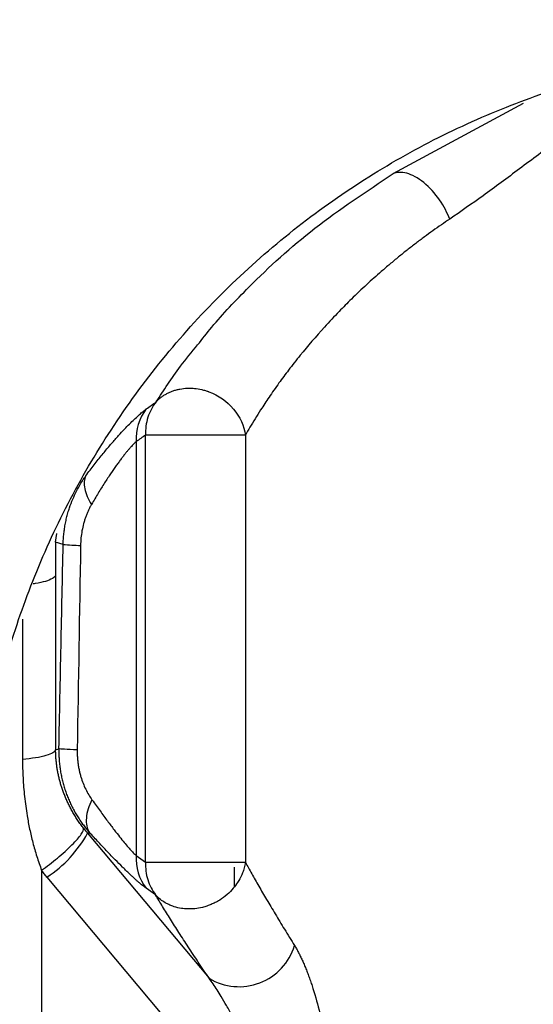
# Model space of a CAD drawing. Header units: millimetres. Extents: x 423 to 1697, y -6 to 958.
# Tile 34 of 54: x 1151 to 1171, y 374 to 412. Entities that reach past the tile are written whole.
import ezdxf

# ---------------------------------------------------------------- set-up
doc = ezdxf.new("R2010")
doc.units = ezdxf.units.MM

msp = doc.modelspace()

# ---------------------------------------------------------------- linework, layer by layer
at = {"color": 8, "linetype": 'Continuous', "lineweight": 25}
for p, q in [((1165.239, 405.623), (1170.252, 408.331)), ((1152.222, 391.434), (1152.266, 391.766)), ((1150.949, 388.467), (1150.949, 383.065)), ((1159.112, 378.165), (1159.112, 378.912))]:
    msp.add_line(p, q, dxfattribs=at)
at = {"color": 7, "linetype": 'Continuous', "lineweight": 25}
for p, q in [((1155.691, 379.105), (1155.691, 395.551)), ((1159.538, 395.551), (1159.538, 379.105)), ((1155.323, 395.296), (1155.323, 379.367)), ((1152.514, 391.344), (1152.222, 391.434)), ((1152.224, 390.144), (1152.224, 383.43)), ((1152.224, 383.43), (1152.349, 383.473)), ((1153.527, 380.253), (1153.453, 380.228)), ((1153.453, 380.228), (1158.139, 374.638)), ((1155.323, 379.367), (1155.691, 379.105)), ((1151.683, 378.797), (1151.683, 366.002)), ((1151.891, 378.537), (1160.759, 367.957)), ((1156.078, 377.848), (1155.71, 378.109))]:
    msp.add_line(p, q, dxfattribs=at)
msp.add_circle((1181.562, 377.963), 92.5, dxfattribs=at)
for centre, radius, start, end in [((1157.231, 395.398), 1.91, 142.4785, 183.0447), ((1153.332, 399.71), 8.406, 264.4133, 268.9961), ((1149.377, 382.428), 4.633, 302.8682, 331.6436), ((1157.23, 379.265), 1.909, 176.9296, 217.2506), ((1159.297, 376.549), 2.234, 238.771, 343.0139)]:
    msp.add_arc(centre, radius, start, end, dxfattribs=at)
for points, knots in [([(1181.562, 286.963), (1157.428, 286.963), (1134.28, 296.551), (1100.15, 330.682), (1090.562, 353.829), (1090.562, 402.097), (1100.15, 425.244), (1134.28, 459.375), (1157.428, 468.963), (1181.562, 468.963)], [0, 0, 0, 0, 0.25, 0.25, 0.5, 0.5, 0.75, 0.75, 1, 1, 1, 1]), ([(1181.562, 435.055), (1177.825, 435.055), (1174.088, 434.687), (1166.759, 433.229), (1163.166, 432.139), (1156.261, 429.279), (1152.95, 427.509), (1146.736, 423.357), (1143.834, 420.975), (1138.549, 415.691), (1136.167, 412.789), (1132.015, 406.575), (1130.246, 403.263), (1127.386, 396.359), (1126.296, 392.766), (1124.838, 385.436), (1124.47, 381.7), (1124.47, 374.226), (1124.838, 370.49), (1126.296, 363.16), (1127.386, 359.567), (1130.246, 352.663), (1132.015, 349.351), (1136.167, 343.138), (1138.549, 340.235), (1143.834, 334.951), (1146.736, 332.569), (1152.95, 328.417), (1156.261, 326.647), (1163.166, 323.787), (1166.759, 322.697), (1174.088, 321.239), (1177.825, 320.871), (1181.562, 320.871)], [0, 0, 0, 0, 0.0625, 0.0625, 0.125, 0.125, 0.1875, 0.1875, 0.25, 0.25, 0.3125, 0.3125, 0.375, 0.375, 0.4375, 0.4375, 0.5, 0.5, 0.5625, 0.5625, 0.625, 0.625, 0.6875, 0.6875, 0.75, 0.75, 0.8125, 0.8125, 0.875, 0.875, 0.9375, 0.9375, 1, 1, 1, 1]), ([(1181.562, 321.963), (1177.896, 321.963), (1174.231, 322.324), (1167.042, 323.754), (1163.518, 324.823), (1156.745, 327.628), (1153.497, 329.365), (1147.402, 333.437), (1144.555, 335.773), (1139.372, 340.957), (1137.036, 343.804), (1132.963, 349.899), (1131.227, 353.147), (1128.422, 359.919), (1127.353, 363.443), (1125.923, 370.633), (1125.562, 374.298), (1125.562, 381.628), (1125.923, 385.293), (1127.353, 392.483), (1128.422, 396.007), (1131.227, 402.78), (1132.963, 406.028), (1137.036, 412.123), (1139.372, 414.969), (1144.555, 420.153), (1147.402, 422.489), (1153.497, 426.562), (1156.745, 428.298), (1163.518, 431.103), (1167.042, 432.172), (1174.231, 433.602), (1177.896, 433.963), (1181.562, 433.963)], [0, 0, 0, 0, 0.0625, 0.0625, 0.125, 0.125, 0.1875, 0.1875, 0.25, 0.25, 0.3125, 0.3125, 0.375, 0.375, 0.4375, 0.4375, 0.5, 0.5, 0.5625, 0.5625, 0.625, 0.625, 0.6875, 0.6875, 0.75, 0.75, 0.8125, 0.8125, 0.875, 0.875, 0.9375, 0.9375, 1, 1, 1, 1]), ([(1181.562, 345.463), (1181.363, 345.464), (1180.966, 345.466), (1180.371, 345.483), (1179.777, 345.51), (1179.184, 345.548), (1178.592, 345.597), (1178.001, 345.657), (1177.411, 345.727), (1176.822, 345.809), (1176.234, 345.901), (1174.809, 346.151), (1172.567, 346.679), (1169.539, 347.712), (1166.586, 349.056), (1163.727, 350.726), (1161.033, 352.692), (1158.54, 354.941), (1156.29, 357.434), (1154.325, 360.128), (1152.654, 362.987), (1151.311, 365.94), (1150.277, 368.968), (1149.568, 371.982), (1149.152, 374.989), (1149.017, 377.963), (1149.152, 380.937), (1149.568, 383.944), (1150.277, 386.958), (1151.311, 389.986), (1152.654, 392.939), (1154.325, 395.797), (1156.29, 398.492), (1158.54, 400.984), (1161.033, 403.234), (1163.727, 405.2), (1166.586, 406.87), (1169.538, 408.214), (1172.566, 409.247), (1174.937, 409.805), (1176.625, 410.091), (1177.607, 410.227), (1178.592, 410.333), (1179.579, 410.407), (1180.569, 410.454), (1181.231, 410.46), (1181.562, 410.463)], [0, 0, 0, 0, 0.005838, 0.011668, 0.017492, 0.023313, 0.029131, 0.03495, 0.040771, 0.046596, 0.052427, 0.058266, 0.089135, 0.120009, 0.152164, 0.184325, 0.217165, 0.25001, 0.28285, 0.315695, 0.347851, 0.380012, 0.410881, 0.441755, 0.470875, 0.500001, 0.529121, 0.558247, 0.589116, 0.61999, 0.652145, 0.684306, 0.717146, 0.749991, 0.782831, 0.815676, 0.847832, 0.879993, 0.910862, 0.941736, 0.951461, 0.961168, 0.970867, 0.980565, 0.990273, 1, 1, 1, 1]), ([(1167.413, 403.868), (1167.323, 404.103), (1167.192, 404.361), (1166.848, 404.859), (1166.635, 405.094), (1166.189, 405.455), (1165.958, 405.577), (1165.55, 405.686), (1165.375, 405.675), (1165.239, 405.623)], [0, 0, 0, 0, 0.25, 0.25, 0.5, 0.5, 0.75, 0.75, 1, 1, 1, 1]), ([(1157.697, 399.024), (1157.875, 399.252), (1158.444, 399.981), (1159.89, 401.508), (1162.111, 403.552), (1164.196, 404.932), (1165.239, 405.622)], [0, 0, 0, 0, 0.102796, 0.329084, 0.664537, 1, 1, 1, 1]), ([(1167.413, 403.868), (1167.305, 403.795), (1167.086, 403.647), (1166.76, 403.418), (1166.431, 403.179), (1166.101, 402.932), (1165.769, 402.675), (1165.436, 402.409), (1165.104, 402.133), (1164.691, 401.78), (1164.19, 401.332), (1163.65, 400.819), (1163.106, 400.271), (1162.428, 399.55), (1161.779, 398.793), (1161.215, 398.078), (1160.814, 397.538), (1160.455, 397.026), (1160.151, 396.567), (1159.909, 396.182), (1159.713, 395.857), (1159.595, 395.651), (1159.538, 395.551)], [0, 0, 0, 0, 0.028484, 0.057756, 0.087818, 0.118672, 0.150318, 0.182758, 0.215993, 0.250025, 0.309441, 0.375022, 0.430116, 0.50002, 0.625002, 0.691482, 0.749997, 0.815459, 0.875002, 0.918373, 0.960037, 1, 1, 1, 1]), ([(1156.101, 396.837), (1156.131, 396.867), (1156.191, 396.928), (1156.29, 397.01), (1156.396, 397.085), (1156.509, 397.152), (1156.628, 397.21), (1156.753, 397.258), (1156.882, 397.298), (1157.061, 397.339), (1157.263, 397.362), (1157.451, 397.361), (1157.637, 397.347), (1157.809, 397.319), (1157.972, 397.275), (1158.053, 397.249), (1158.094, 397.235), (1158.114, 397.228), (1158.122, 397.225), (1158.125, 397.224), (1158.125, 397.224), (1158.125, 397.224), (1158.125, 397.224), (1158.125, 397.224), (1158.125, 397.224), (1158.125, 397.224), (1158.125, 397.224), (1158.125, 397.224), (1158.125, 397.224), (1158.125, 397.224), (1158.125, 397.224), (1158.125, 397.224), (1158.125, 397.224), (1158.125, 397.224), (1158.126, 397.224), (1158.126, 397.224), (1158.126, 397.224), (1158.126, 397.224), (1158.126, 397.224), (1158.126, 397.224), (1158.126, 397.224), (1158.126, 397.224), (1158.126, 397.224), (1158.126, 397.224), (1158.126, 397.224), (1158.126, 397.224), (1158.126, 397.224), (1158.126, 397.224), (1158.126, 397.224), (1158.126, 397.224), (1158.126, 397.224), (1158.126, 397.224), (1158.126, 397.224), (1158.126, 397.224), (1158.126, 397.224), (1158.126, 397.224), (1158.126, 397.224), (1158.126, 397.224), (1158.126, 397.224), (1158.126, 397.223), (1158.126, 397.223), (1158.126, 397.223), (1158.126, 397.223), (1158.126, 397.223), (1158.127, 397.223), (1158.127, 397.223), (1158.127, 397.223), (1158.127, 397.223), (1158.127, 397.223), (1158.127, 397.223), (1158.127, 397.223), (1158.127, 397.223), (1158.127, 397.223), (1158.127, 397.223), (1158.127, 397.223), (1158.127, 397.223), (1158.127, 397.223), (1158.127, 397.223), (1158.127, 397.223), (1158.127, 397.223), (1158.127, 397.223), (1158.127, 397.223), (1158.127, 397.223), (1158.127, 397.223), (1158.127, 397.223), (1158.127, 397.223), (1158.127, 397.223), (1158.127, 397.223), (1158.127, 397.223), (1158.127, 397.223), (1158.127, 397.223), (1158.127, 397.223), (1158.127, 397.223), (1158.127, 397.223), (1158.128, 397.223), (1158.128, 397.223), (1158.128, 397.223), (1158.128, 397.223), (1158.128, 397.223), (1158.128, 397.223), (1158.128, 397.223), (1158.128, 397.223), (1158.128, 397.223), (1158.128, 397.223), (1158.128, 397.223), (1158.128, 397.223), (1158.128, 397.223), (1158.128, 397.223), (1158.128, 397.223), (1158.128, 397.223), (1158.128, 397.223), (1158.128, 397.223), (1158.128, 397.223), (1158.128, 397.223), (1158.128, 397.223), (1158.128, 397.223), (1158.128, 397.223), (1158.128, 397.223), (1158.128, 397.223), (1158.128, 397.223), (1158.128, 397.223), (1158.128, 397.223), (1158.128, 397.223), (1158.128, 397.223), (1158.129, 397.223), (1158.129, 397.223), (1158.129, 397.223), (1158.129, 397.223), (1158.129, 397.223), (1158.129, 397.223), (1158.129, 397.223), (1158.129, 397.223), (1158.129, 397.223), (1158.129, 397.223), (1158.129, 397.223), (1158.129, 397.223), (1158.129, 397.223), (1158.129, 397.223), (1158.129, 397.223), (1158.129, 397.222), (1158.129, 397.222), (1158.129, 397.222), (1158.129, 397.222), (1158.129, 397.222), (1158.129, 397.222), (1158.129, 397.222), (1158.129, 397.222), (1158.129, 397.222), (1158.129, 397.222), (1158.129, 397.222), (1158.129, 397.222), (1158.129, 397.222), (1158.129, 397.222), (1158.13, 397.222), (1158.13, 397.222), (1158.13, 397.222), (1158.13, 397.222), (1158.13, 397.222), (1158.13, 397.222), (1158.13, 397.222), (1158.13, 397.222), (1158.13, 397.222), (1158.13, 397.222), (1158.13, 397.222), (1158.13, 397.222), (1158.13, 397.222), (1158.13, 397.222), (1158.13, 397.222), (1158.13, 397.222), (1158.13, 397.222), (1158.13, 397.222), (1158.13, 397.222), (1158.13, 397.222), (1158.13, 397.222), (1158.13, 397.222), (1158.13, 397.222), (1158.13, 397.222), (1158.13, 397.222), (1158.13, 397.222), (1158.13, 397.222), (1158.13, 397.222), (1158.13, 397.222), (1158.13, 397.222), (1158.131, 397.222), (1158.131, 397.222), (1158.131, 397.222), (1158.131, 397.222), (1158.131, 397.222), (1158.131, 397.222), (1158.131, 397.222), (1158.131, 397.222), (1158.131, 397.222), (1158.131, 397.222), (1158.131, 397.222), (1158.131, 397.222), (1158.131, 397.222), (1158.131, 397.222), (1158.131, 397.222), (1158.131, 397.222), (1158.131, 397.222), (1158.131, 397.222), (1158.131, 397.222), (1158.131, 397.222), (1158.131, 397.222), (1158.131, 397.222), (1158.131, 397.222), (1158.131, 397.222), (1158.131, 397.222), (1158.131, 397.222), (1158.131, 397.222), (1158.131, 397.222), (1158.131, 397.222), (1158.131, 397.222), (1158.132, 397.222), (1158.132, 397.222), (1158.132, 397.222), (1158.132, 397.222), (1158.132, 397.222), (1158.132, 397.222), (1158.132, 397.221), (1158.132, 397.221), (1158.132, 397.221), (1158.132, 397.221), (1158.132, 397.221), (1158.132, 397.221), (1158.132, 397.221), (1158.132, 397.221), (1158.132, 397.221), (1158.132, 397.221), (1158.132, 397.221), (1158.132, 397.221), (1158.132, 397.221), (1158.132, 397.221), (1158.132, 397.221), (1158.132, 397.221), (1158.132, 397.221), (1158.132, 397.221), (1158.132, 397.221), (1158.132, 397.221), (1158.132, 397.221), (1158.132, 397.221), (1158.132, 397.221), (1158.132, 397.221), (1158.133, 397.221), (1158.133, 397.221), (1158.133, 397.221), (1158.133, 397.221), (1158.134, 397.221)], [0, 0, 0, 0, 0.062511, 0.125022, 0.187532, 0.250043, 0.312554, 0.375065, 0.437576, 0.500086, 0.627827, 0.71116, 0.750029, 0.874984, 0.937486, 0.968741, 0.98437, 0.992185, 0.996092, 0.996108, 0.996123, 0.996138, 0.996153, 0.996169, 0.996184, 0.996199, 0.996215, 0.99623, 0.996245, 0.99626, 0.996276, 0.996291, 0.996306, 0.996321, 0.996337, 0.996352, 0.996367, 0.996382, 0.996398, 0.996413, 0.996428, 0.996444, 0.996459, 0.996474, 0.996489, 0.996505, 0.99652, 0.996535, 0.99655, 0.996566, 0.996581, 0.996596, 0.996611, 0.996627, 0.996642, 0.996657, 0.996672, 0.996688, 0.996703, 0.996718, 0.996734, 0.996749, 0.996764, 0.996779, 0.996795, 0.99681, 0.996825, 0.99684, 0.996856, 0.996871, 0.996886, 0.996901, 0.996917, 0.996932, 0.996947, 0.996962, 0.996978, 0.996993, 0.997008, 0.997024, 0.997039, 0.997054, 0.997069, 0.997085, 0.9971, 0.997115, 0.99713, 0.997146, 0.997161, 0.997176, 0.997191, 0.997207, 0.997222, 0.997237, 0.997253, 0.997268, 0.997283, 0.997298, 0.997314, 0.997329, 0.997344, 0.997359, 0.997375, 0.99739, 0.997405, 0.99742, 0.997436, 0.997451, 0.997466, 0.997481, 0.997497, 0.997512, 0.997527, 0.997543, 0.997558, 0.997573, 0.997588, 0.997604, 0.997619, 0.997634, 0.997649, 0.997665, 0.99768, 0.997695, 0.99771, 0.997726, 0.997741, 0.997756, 0.997772, 0.997787, 0.997802, 0.997817, 0.997833, 0.997848, 0.997863, 0.997878, 0.997894, 0.997909, 0.997924, 0.997939, 0.997955, 0.99797, 0.997985, 0.998, 0.998016, 0.998031, 0.998046, 0.998062, 0.998077, 0.998092, 0.998107, 0.998123, 0.998138, 0.998153, 0.998168, 0.998184, 0.998199, 0.998214, 0.998229, 0.998245, 0.99826, 0.998275, 0.998291, 0.998306, 0.998321, 0.998336, 0.998352, 0.998367, 0.998382, 0.998397, 0.998413, 0.998428, 0.998443, 0.998458, 0.998474, 0.998489, 0.998504, 0.998519, 0.998535, 0.99855, 0.998565, 0.998581, 0.998596, 0.998611, 0.998626, 0.998642, 0.998657, 0.998672, 0.998687, 0.998703, 0.998718, 0.998733, 0.998748, 0.998764, 0.998779, 0.998794, 0.99881, 0.998825, 0.99884, 0.998855, 0.998871, 0.998886, 0.998901, 0.998916, 0.998932, 0.998947, 0.998962, 0.998977, 0.998993, 0.999008, 0.999023, 0.999039, 0.999054, 0.999069, 0.999084, 0.9991, 0.999115, 0.99913, 0.999145, 0.999161, 0.999176, 0.999191, 0.999207, 0.999222, 0.999237, 0.999252, 0.999268, 0.999283, 0.999298, 0.999314, 0.999329, 0.999344, 0.999359, 0.999375, 0.99939, 0.999405, 0.99942, 0.999436, 0.999451, 0.999466, 0.999482, 0.999497, 0.999512, 0.999527, 0.999543, 0.999558, 1, 1, 1, 1]), ([(1158.134, 397.221), (1158.498, 397.084), (1158.832, 396.849), (1159.328, 396.259), (1159.49, 395.905), (1159.538, 395.551)], [0, 0, 0, 0, 0.5, 0.5, 1, 1, 1, 1]), ([(1153.388, 393.986), (1153.442, 394.059), (1153.55, 394.203), (1153.709, 394.411), (1153.865, 394.609), (1154.017, 394.798), (1154.165, 394.978), (1154.309, 395.148), (1154.449, 395.31), (1154.584, 395.462), (1154.744, 395.639), (1154.924, 395.831), (1155.119, 396.029), (1155.296, 396.201), (1155.456, 396.346), (1155.599, 396.468), (1155.679, 396.528), (1155.719, 396.558)], [0, 0, 0, 0, 0.05934, 0.117605, 0.174845, 0.231116, 0.286474, 0.340976, 0.394686, 0.447665, 0.499981, 0.587495, 0.672815, 0.756319, 0.838403, 0.919486, 1, 1, 1, 1]), ([(1156.101, 396.837), (1155.962, 396.663), (1155.851, 396.458), (1155.71, 396.015), (1155.681, 395.779), (1155.691, 395.551)], [0, 0, 0, 0, 0.5, 0.5, 1, 1, 1, 1]), ([(1155.691, 395.551), (1155.629, 395.509), (1155.507, 395.425), (1155.384, 395.339), (1155.323, 395.296)], [0, 0, 0, 0, 0.501301, 1, 1, 1, 1]), ([(1159.538, 395.551), (1159.524, 395.551), (1159.495, 395.551), (1159.442, 395.55), (1159.382, 395.55), (1159.315, 395.55), (1159.242, 395.55), (1159.164, 395.55), (1159.081, 395.55), (1158.993, 395.551), (1158.901, 395.551), (1158.669, 395.551), (1158.243, 395.551), (1157.601, 395.55), (1157.067, 395.551), (1156.671, 395.55), (1156.402, 395.551), (1156.151, 395.55), (1155.945, 395.55), (1155.802, 395.551), (1155.727, 395.551), (1155.7, 395.551), (1155.691, 395.551)], [0, 0, 0, 0, 0.027077, 0.053593, 0.07958, 0.105073, 0.130116, 0.154757, 0.179051, 0.203057, 0.226838, 0.250463, 0.373438, 0.499879, 0.621268, 0.682381, 0.749735, 0.80703, 0.878199, 0.941164, 0.981761, 1, 1, 1, 1]), ([(1155.323, 395.296), (1155.305, 395.28), (1155.269, 395.247), (1155.209, 395.186), (1155.145, 395.116), (1155.075, 395.038), (1155, 394.95), (1154.921, 394.854), (1154.837, 394.748), (1154.749, 394.634), (1154.657, 394.51), (1154.523, 394.326), (1154.341, 394.065), (1154.108, 393.71), (1153.861, 393.317), (1153.693, 393.031), (1153.607, 392.885)], [0, 0, 0, 0, 0.047516, 0.095366, 0.143637, 0.192414, 0.241782, 0.291819, 0.342603, 0.394207, 0.446702, 0.500154, 0.617688, 0.739837, 0.86712, 1, 1, 1, 1]), ([(1152.514, 391.344), (1152.516, 391.413), (1152.521, 391.552), (1152.54, 391.758), (1152.566, 391.962), (1152.602, 392.164), (1152.646, 392.364), (1152.698, 392.56), (1152.774, 392.802), (1152.881, 393.085), (1153.029, 393.402), (1153.178, 393.669), (1153.3, 393.861), (1153.365, 393.954), (1153.388, 393.986)], [0, 0, 0, 0, 0.071946, 0.14381, 0.21554, 0.287083, 0.358385, 0.429402, 0.500137, 0.626142, 0.750112, 0.875104, 0.956748, 1, 1, 1, 1]), ([(1153.388, 393.986), (1153.324, 393.853), (1153.307, 393.682), (1153.383, 393.297), (1153.477, 393.087), (1153.607, 392.885)], [0, 0, 0, 0, 0.5, 0.5, 1, 1, 1, 1]), ([(1153.607, 392.885), (1153.586, 392.848), (1153.545, 392.775), (1153.487, 392.658), (1153.434, 392.537), (1153.385, 392.411), (1153.341, 392.281), (1153.288, 392.102), (1153.237, 391.873), (1153.196, 391.591), (1153.189, 391.401), (1153.185, 391.306)], [0, 0, 0, 0, 0.082737, 0.16533, 0.248067, 0.331233, 0.415108, 0.499967, 0.667261, 0.833245, 1, 1, 1, 1]), ([(1152.222, 391.434), (1152.223, 391.223), (1152.224, 390.794), (1152.224, 390.362), (1152.224, 390.144)], [0, 0, 0, 0, 0.493669, 1, 1, 1, 1]), ([(1152.349, 383.473), (1152.377, 384.793), (1152.432, 387.417), (1152.487, 390.041), (1152.514, 391.344)], [0, 0, 0, 0, 0.503087, 1, 1, 1, 1]), ([(1152.225, 383.43), (1152.21, 383.395), (1152.174, 383.358), (1152.052, 383.285), (1151.965, 383.249), (1151.741, 383.182), (1151.605, 383.151), (1151.297, 383.1), (1151.126, 383.08), (1150.949, 383.065)], [0, 0, 0, 0, 0.25, 0.25, 0.5, 0.5, 0.75, 0.75, 1, 1, 1, 1]), ([(1153.303, 380.413), (1153.265, 380.463), (1153.189, 380.564), (1153.083, 380.717), (1152.984, 380.87), (1152.892, 381.023), (1152.807, 381.176), (1152.729, 381.33), (1152.657, 381.483), (1152.591, 381.635), (1152.531, 381.788), (1152.477, 381.94), (1152.428, 382.092), (1152.385, 382.243), (1152.347, 382.394), (1152.314, 382.545), (1152.287, 382.694), (1152.265, 382.843), (1152.247, 382.991), (1152.235, 383.138), (1152.227, 383.285), (1152.225, 383.382), (1152.225, 383.43)], [0, 0, 0, 0, 0.05654, 0.112387, 0.167564, 0.222068, 0.275883, 0.329011, 0.381454, 0.433207, 0.484266, 0.534622, 0.584269, 0.633206, 0.681434, 0.728959, 0.775789, 0.821935, 0.867413, 0.912241, 0.956432, 1, 1, 1, 1]), ([(1152.349, 383.473), (1152.348, 383.406), (1152.348, 383.271), (1152.357, 383.07), (1152.374, 382.871), (1152.4, 382.673), (1152.433, 382.477), (1152.475, 382.284), (1152.525, 382.093), (1152.582, 381.905), (1152.626, 381.782), (1152.648, 381.721)], [0, 0, 0, 0, 0.112354, 0.224242, 0.33573, 0.446885, 0.557772, 0.66846, 0.779015, 0.889506, 1, 1, 1, 1]), ([(1153.057, 383.435), (1152.861, 383.442), (1152.69, 383.449), (1152.445, 383.462), (1152.371, 383.468), (1152.349, 383.473)], [0, 0, 0, 0, 0.5, 0.5, 1, 1, 1, 1]), ([(1153.057, 383.435), (1153.056, 383.383), (1153.056, 383.28), (1153.064, 383.126), (1153.077, 382.975), (1153.098, 382.825), (1153.125, 382.678), (1153.158, 382.533), (1153.207, 382.354), (1153.279, 382.146), (1153.38, 381.916), (1153.495, 381.701), (1153.582, 381.574), (1153.625, 381.511)], [0, 0, 0, 0, 0.072704, 0.144589, 0.215888, 0.286838, 0.357678, 0.428652, 0.5, 0.625057, 0.749947, 0.875553, 1, 1, 1, 1]), ([(1150.949, 383.065), (1150.95, 382.948), (1150.951, 382.712), (1150.966, 382.357), (1150.99, 381.997), (1151.024, 381.633), (1151.069, 381.266), (1151.132, 380.849), (1151.22, 380.379), (1151.343, 379.857), (1151.493, 379.327), (1151.619, 378.974), (1151.683, 378.797)], [0, 0, 0, 0, 0.08008, 0.161599, 0.244396, 0.32846, 0.413723, 0.50002, 0.620386, 0.744167, 0.870959, 1, 1, 1, 1]), ([(1153.625, 381.511), (1153.505, 381.278), (1153.426, 381.032), (1153.392, 380.591), (1153.436, 380.397), (1153.527, 380.253)], [0, 0, 0, 0, 0.5, 0.5, 1, 1, 1, 1]), ([(1153.625, 381.511), (1153.678, 381.437), (1153.784, 381.291), (1153.936, 381.081), (1154.082, 380.883), (1154.221, 380.697), (1154.352, 380.522), (1154.477, 380.359), (1154.621, 380.174), (1154.779, 379.974), (1154.945, 379.773), (1155.091, 379.605), (1155.219, 379.466), (1155.289, 379.4), (1155.323, 379.367)], [0, 0, 0, 0, 0.077708, 0.153236, 0.226628, 0.297933, 0.367202, 0.434492, 0.499867, 0.607467, 0.710836, 0.810394, 0.906609, 1, 1, 1, 1]), ([(1151.683, 378.797), (1151.877, 378.937), (1152.087, 379.1), (1152.495, 379.439), (1152.691, 379.615), (1153.01, 379.934), (1153.133, 380.075), (1153.282, 380.292), (1153.311, 380.367), (1153.303, 380.413)], [0, 0, 0, 0, 0.25, 0.25, 0.5, 0.5, 0.75, 0.75, 1, 1, 1, 1]), ([(1155.71, 378.109), (1155.689, 378.125), (1155.646, 378.155), (1155.575, 378.211), (1155.499, 378.274), (1155.417, 378.344), (1155.329, 378.421), (1155.235, 378.506), (1155.136, 378.599), (1155.03, 378.699), (1154.919, 378.806), (1154.753, 378.97), (1154.522, 379.202), (1154.214, 379.519), (1153.883, 379.869), (1153.646, 380.124), (1153.527, 380.253)], [0, 0, 0, 0, 0.048296, 0.096778, 0.145522, 0.194605, 0.244099, 0.294077, 0.344607, 0.395758, 0.447594, 0.500178, 0.62012, 0.743013, 0.869457, 1, 1, 1, 1]), ([(1155.691, 379.105), (1155.68, 378.878), (1155.708, 378.651), (1155.84, 378.223), (1155.943, 378.022), (1156.078, 377.848)], [0, 0, 0, 0, 0.5, 0.5, 1, 1, 1, 1]), ([(1155.691, 379.105), (1155.704, 379.106), (1155.729, 379.106), (1155.775, 379.106), (1155.824, 379.106), (1155.873, 379.106), (1155.923, 379.106), (1155.97, 379.106), (1156.086, 379.105), (1156.29, 379.106), (1156.591, 379.105), (1156.875, 379.106), (1157.136, 379.105), (1157.395, 379.105), (1157.649, 379.105), (1157.899, 379.105), (1158.06, 379.105), (1158.14, 379.105)], [0, 0, 0, 0, 0.044271, 0.085239, 0.12288, 0.157183, 0.188152, 0.215801, 0.240152, 0.378589, 0.499935, 0.591491, 0.67848, 0.761664, 0.842084, 0.921034, 1, 1, 1, 1]), ([(1159.538, 379.105), (1159.532, 379.068), (1159.521, 378.997), (1159.495, 378.892), (1159.466, 378.795), (1159.434, 378.704), (1159.369, 378.545), (1159.257, 378.34), (1159.066, 378.085), (1158.836, 377.854), (1158.593, 377.675), (1158.384, 377.556), (1158.218, 377.48), (1158.084, 377.429), (1157.968, 377.393), (1157.91, 377.378), (1157.88, 377.37)], [0, 0, 0, 0, 0.047249, 0.09189, 0.133922, 0.173344, 0.210158, 0.343307, 0.452354, 0.583756, 0.720135, 0.797918, 0.859673, 0.929877, 0.964419, 1, 1, 1, 1]), ([(1158.14, 379.105), (1158.186, 379.105), (1158.277, 379.105), (1158.41, 379.105), (1158.539, 379.105), (1158.665, 379.105), (1158.786, 379.105), (1158.904, 379.105), (1159.036, 379.105), (1159.179, 379.106), (1159.322, 379.106), (1159.449, 379.106), (1159.508, 379.106), (1159.538, 379.105)], [0, 0, 0, 0, 0.070154, 0.140009, 0.210029, 0.280656, 0.352302, 0.425344, 0.500115, 0.614178, 0.735129, 0.863614, 1, 1, 1, 1]), ([(1159.538, 379.105), (1159.577, 379.034), (1159.656, 378.89), (1159.782, 378.664), (1159.915, 378.429), (1160.055, 378.185), (1160.202, 377.931), (1160.357, 377.669), (1160.518, 377.396), (1160.687, 377.115), (1160.863, 376.824), (1161.046, 376.524), (1161.236, 376.214), (1161.368, 376.003), (1161.434, 375.896)], [0, 0, 0, 0, 0.077643, 0.156257, 0.235862, 0.316479, 0.398127, 0.480825, 0.564589, 0.649439, 0.735389, 0.822456, 0.910654, 1, 1, 1, 1]), ([(1151.891, 378.537), (1151.855, 378.58), (1151.785, 378.665), (1151.717, 378.753), (1151.683, 378.797)], [0, 0, 0, 0, 0.5, 1, 1, 1, 1]), ([(1158.139, 374.638), (1158.068, 374.743), (1157.927, 374.952), (1157.723, 375.258), (1157.525, 375.555), (1157.335, 375.844), (1157.153, 376.124), (1156.977, 376.396), (1156.809, 376.659), (1156.648, 376.914), (1156.494, 377.16), (1156.348, 377.398), (1156.208, 377.628), (1156.121, 377.775), (1156.078, 377.848)], [0, 0, 0, 0, 0.087527, 0.17418, 0.259989, 0.344989, 0.429211, 0.51269, 0.595462, 0.677562, 0.759027, 0.839896, 0.920207, 1, 1, 1, 1]), ([(1157.88, 377.37), (1157.88, 377.37), (1157.784, 377.346), (1157.591, 377.312), (1157.319, 377.302), (1157.05, 377.327), (1156.822, 377.38), (1156.616, 377.458), (1156.438, 377.548), (1156.249, 377.675), (1156.137, 377.788), (1156.078, 377.848)], [0, 0, 0, 0, 0.000042, 0.142472, 0.281981, 0.398552, 0.547056, 0.6367, 0.742072, 0.863181, 1, 1, 1, 1]), ([(1161.434, 375.896), (1161.459, 375.854), (1161.509, 375.77), (1161.583, 375.634), (1161.656, 375.49), (1161.729, 375.338), (1161.8, 375.176), (1161.871, 375.006), (1161.94, 374.827), (1162.009, 374.639), (1162.077, 374.443), (1162.218, 374.006), (1162.418, 373.288), (1162.634, 372.27), (1162.799, 371.213), (1162.888, 370.311), (1162.928, 369.581), (1162.941, 369.031), (1162.937, 368.495), (1162.918, 368.145), (1162.909, 367.972)], [0, 0, 0, 0, 0.022839, 0.046063, 0.069712, 0.093828, 0.118447, 0.143604, 0.169334, 0.195666, 0.22263, 0.250252, 0.372222, 0.500076, 0.625379, 0.749931, 0.815239, 0.878551, 0.940066, 1, 1, 1, 1]), ([(1161.032, 368.181), (1161.01, 368.265), (1160.965, 368.438), (1160.889, 368.704), (1160.806, 368.984), (1160.713, 369.278), (1160.61, 369.585), (1160.492, 369.921), (1160.347, 370.309), (1160.127, 370.869), (1159.817, 371.599), (1159.436, 372.412), (1159.093, 373.081), (1158.822, 373.57), (1158.624, 373.908), (1158.45, 374.187), (1158.295, 374.423), (1158.19, 374.568), (1158.139, 374.638)], [0, 0, 0, 0, 0.036392, 0.074888, 0.115494, 0.158215, 0.203055, 0.250018, 0.306494, 0.375002, 0.499971, 0.636674, 0.749891, 0.816598, 0.874884, 0.918613, 0.960296, 1, 1, 1, 1])]:
    msp.add_open_spline(points, degree=3, knots=knots, dxfattribs=at)
at = {"color": 8, "linetype": 'Continuous', "lineweight": 25}
for points, knots in [([(1175.267, 409.843), (1175.022, 409.609), (1174.332, 408.951), (1173.052, 408.02), (1171.575, 406.899), (1170.106, 405.807), (1168.722, 404.775), (1167.839, 404.164), (1167.413, 403.868)], [0, 0, 0, 0, 0.096865, 0.272256, 0.461057, 0.646846, 0.829513, 1, 1, 1, 1]), ([(1156.105, 396.833), (1156.393, 397.281), (1156.842, 397.979), (1157.471, 398.748), (1157.697, 399.024)], [0, 0, 0, 0, 0.641166, 1, 1, 1, 1]), ([(1152.224, 390.144), (1152.193, 390.104), (1152.131, 390.024), (1151.842, 389.92), (1151.575, 389.852), (1151.386, 389.83), (1151.362, 389.827)], [0, 0, 0, 0, 0.3173806, 0.6347613, 0.9521419, 1, 1, 1, 1]), ([(1152.648, 381.721), (1152.672, 381.659), (1152.72, 381.537), (1152.8, 381.357), (1152.887, 381.183), (1152.98, 381.014), (1153.078, 380.851), (1153.183, 380.692), (1153.292, 380.54), (1153.407, 380.393), (1153.487, 380.299), (1153.527, 380.253)], [0, 0, 0, 0, 0.112345, 0.224201, 0.335646, 0.446755, 0.557606, 0.668278, 0.778848, 0.889396, 1, 1, 1, 1])]:
    msp.add_open_spline(points, degree=3, knots=knots, dxfattribs=at)
at = {"color": 7, "linetype": 'Continuous', "lineweight": 25}
for points in [[(1155.719, 396.558), (1155.847, 396.651), (1155.976, 396.743), (1156.105, 396.833)], [(1153.185, 391.306), (1153.143, 388.682), (1153.1, 386.058), (1153.057, 383.435)], [(1153.303, 380.413), (1153.352, 380.35), (1153.402, 380.288), (1153.453, 380.228)]]:
    msp.add_open_spline(points, degree=3, dxfattribs=at)

doc.saveas('drawing.dxf')
